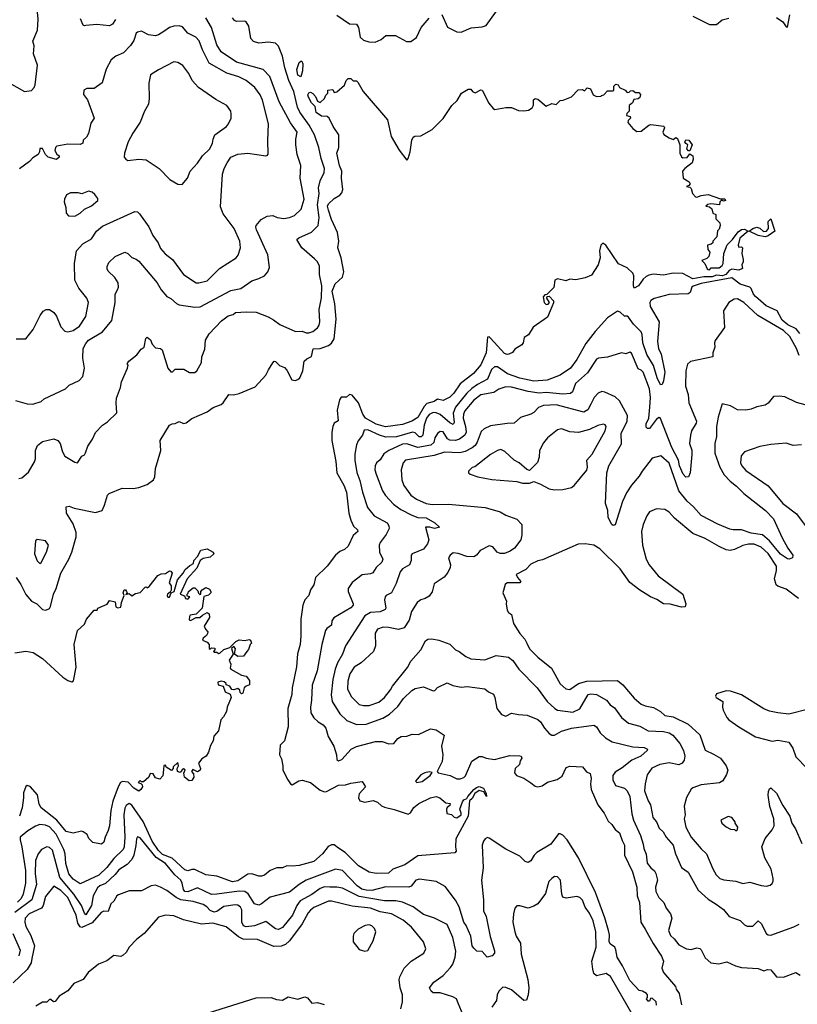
# Model space of a CAD drawing. Extents: x 1678431 to 1860718, y 384618 to 522882.
# Tile 196 of 256: x 1750861 to 1756435, y 456837 to 463891. Entities that reach past the tile are written whole.
import ezdxf

# ---------------------------------------------------------------- set-up
doc = ezdxf.new("R2010")
doc.units = 0

msp = doc.modelspace()

# ---------------------------------------------------------------- linework, layer by layer
at = {"layer": '0CON10XD'}
for points in [[(1750785, 463438.6), (1750895, 463376.7), (1750945, 463384), (1750963.8, 463405), (1750972, 463425), (1750988.8, 463565), (1750960, 463645), (1750963.9, 463703.9), (1750954, 463736), (1750988.6, 463815), (1750994.2, 463895), (1750989.1, 463945), (1750996.9, 464035), (1750990.2, 464080.2), (1750973.8, 464125), (1750928.3, 464188.3), (1750908.7, 464305), (1750879.7, 464369.7), (1750841.2, 464505)], [(1753887, 463927), (1753927, 463837), (1753995, 463803.3), (1754025, 463800), (1754097.3, 463832.7), (1754175, 463838.9), (1754205, 463848.6), (1754277.8, 463952.2)], [(1750831.8, 461161.8), (1750915, 461138.8), (1750955, 461136.2), (1751015, 461156.2), (1751035, 461173.8), (1751189.5, 461245), (1751215, 461271.5), (1751287.1, 461305), (1751313.8, 461335), (1751325.5, 461395), (1751312.4, 461465), (1751316, 461535), (1751335, 461571.9), (1751355, 461594.5), (1751455, 461654.4), (1751520.5, 461735), (1751543.9, 461865), (1751545.4, 461924.6), (1751560.6, 461955), (1751568.9, 461975), (1751566.9, 462005), (1751543.7, 462043.7), (1751495, 462088), (1751487.1, 462105), (1751488.3, 462121.7), (1751499.5, 462150.5), (1751546.1, 462193.9), (1751615, 462226.2), (1751635, 462216), (1751665, 462187.5), (1751695, 462175.6), (1751715, 462160), (1751846, 462005), (1751874.4, 461955), (1751915, 461907.8), (1751945, 461894.3), (1751985, 461858.1), (1752005, 461847.8), (1752115, 461830.5), (1752155, 461833.5), (1752375, 461950.9), (1752446, 461965), (1752525, 462020), (1752574.6, 462035.4), (1752615, 462056), (1752640, 462085), (1752651.2, 462115), (1752640, 462205), (1752557.1, 462385), (1752552.5, 462405), (1752556.5, 462415), (1752591.9, 462458.1), (1752635, 462482.9), (1752675, 462487.8), (1752705.6, 462474.4), (1752755, 462466.9), (1752795, 462472.9), (1752831.1, 462488.9), (1752877.4, 462532.6), (1752899.7, 462605), (1752871.8, 462755), (1752876, 462846), (1752850.5, 462925), (1752840.5, 462995), (1752840, 463035), (1752849.1, 463085), (1752802.2, 463152.2), (1752721, 463301), (1752653.4, 463483.4), (1752606.7, 463533.3), (1752415.5, 463585.5), (1752305, 463660.7), (1752275, 463709.4), (1752235.5, 463835.5), (1752195.9, 463905)], [(1750855, 460604.2), (1750875, 460608.8), (1750925, 460648.8), (1750967.2, 460722.8), (1750974.4, 460745), (1750972.9, 460805), (1750989.5, 460840.5), (1751025, 460868), (1751105, 460887.5), (1751133.8, 460875), (1751151.4, 460855), (1751166.4, 460795), (1751184.2, 460764.2), (1751255, 460720), (1751275, 460716.7), (1751305, 460763.3), (1751325, 460773.3), (1751333.6, 460786.4), (1751350, 460835), (1751383.1, 460885), (1751405, 460932), (1751454, 460985), (1751491.2, 461008.8), (1751556.2, 461075), (1751551.2, 461145), (1751555, 461180), (1751583.3, 461255), (1751590, 461295), (1751633.8, 461395), (1751637.5, 461415), (1751630, 461425), (1751644, 461445), (1751700.9, 461489.1), (1751730.7, 461529.3), (1751753.8, 461545), (1751764.5, 461605.5), (1751774.4, 461615.6), (1751797.3, 461597.3), (1751810.9, 461565), (1751835, 461539.2), (1751870, 461535), (1751882.5, 461525), (1751922.5, 461395), (1751945, 461367.5), (1751955, 461367.5), (1751974.2, 461385.8), (1752037.7, 461387.7), (1752077, 461363), (1752115, 461362.5), (1752130, 461375), (1752163.8, 461435), (1752165.7, 461475), (1752188.9, 461531.1), (1752191.8, 461595), (1752219.1, 461640.9), (1752306.6, 461733.4), (1752355, 461770), (1752390.8, 461779.2), (1752407.7, 461792.3), (1752485, 461798.6), (1752555, 461795.7), (1752640.7, 461760.7), (1752680.4, 461740.4), (1752725, 461706.7), (1752837.4, 461657.4), (1752885, 461658.8), (1752915, 461646.6), (1752933.9, 461646.1), (1752962.3, 461657.7), (1752995, 461682.7), (1753007.8, 461702.2), (1753012.5, 461725), (1753008.2, 461815), (1753023, 461897), (1753026.2, 461985), (1753010, 462065), (1753009.6, 462125), (1752996.4, 462155), (1752975, 462176.8), (1752883.1, 462255), (1752847.5, 462315), (1752861.7, 462328.3), (1752951.7, 462368.3), (1752999.2, 462415), (1753007, 462473), (1752996.3, 462565), (1753006.6, 462645), (1753003.6, 462685), (1753014.5, 462735), (1753043.5, 462795), (1753046.1, 462825), (1753021.2, 462895), (1753006.1, 462975), (1752974.8, 463064.8), (1752935.8, 463135.8), (1752869.2, 463229.2), (1752851.3, 463265), (1752826.6, 463375), (1752790.4, 463455), (1752761.7, 463545), (1752745, 463628.6), (1752715, 463700), (1752695, 463723.5), (1752645, 463729.6), (1752575, 463722.7), (1752536.2, 463735), (1752516.8, 463756.8), (1752503.5, 463845), (1752485, 463874), (1752475, 463879.2), (1752415, 463876.7), (1752400, 463885), (1752386.7, 463905)], [(1751548.4, 463891.6), (1751525, 463858.6), (1751505, 463846.7), (1751413.2, 463856.8), (1751335, 463850), (1751325, 463846.7), (1751315, 463852.5), (1751295.9, 463895.9)], [(1753135, 463922.5), (1753225, 463860), (1753275, 463858.8), (1753290, 463835), (1753302, 463765), (1753325, 463743.8), (1753362.7, 463732.7), (1753409.5, 463730.5), (1753451.2, 463748.8), (1753485, 463777.5), (1753553.6, 463776.4), (1753634.2, 463734.2), (1753665, 463734), (1753705, 463763.8), (1753738.6, 463835), (1753795, 463901.2)], [(1755685, 463916), (1755805, 463856.9), (1755855, 463856), (1755895, 463888.6), (1755945, 463902.5)], [(1756285.5, 463905.5), (1756330, 463875), (1756355, 463840), (1756365, 463837.5), (1756381.4, 463925)], [(1750905, 461603.8), (1750957.8, 461672.2), (1751007.5, 461772.5), (1751028.3, 461801.7), (1751050, 461815), (1751075, 461813.8), (1751105, 461793.8), (1751125, 461766.2), (1751155, 461690.8), (1751185, 461658.1), (1751205, 461653.3), (1751245, 461664.5), (1751290, 461695), (1751335.5, 461765), (1751352.9, 461865), (1751341.5, 461895), (1751285, 461967.5), (1751255.6, 462025), (1751254.4, 462145), (1751268.9, 462235), (1751313.1, 462285), (1751375, 462320), (1751412.1, 462375), (1751455, 462410.4), (1751685, 462515.6), (1751705, 462514), (1751719.2, 462499.2), (1751786.4, 462406.4), (1751814.5, 462345), (1751852.4, 462292.4), (1751870.9, 462250.9), (1751903.7, 462213.7), (1751955, 462171.4), (1752034.3, 462065), (1752125, 462005.6), (1752145, 462004.4), (1752205, 462020), (1752292.4, 462107.6), (1752412.5, 462185), (1752426.8, 462203.2), (1752442.5, 462255), (1752439.1, 462305), (1752397.5, 462395), (1752319.6, 462499.6), (1752299.5, 462549.5), (1752314.7, 462785), (1752326.2, 462825), (1752347.5, 462865), (1752375, 462905.4), (1752425, 462926.9), (1752495, 462934.6), (1752625, 462916), (1752635, 462916.7), (1752642.7, 462927.3), (1752638.2, 463025), (1752643.1, 463145), (1752600, 463315), (1752585, 463352.2), (1752545.2, 463405.2), (1752484.3, 463454.3), (1752431.6, 463481.6), (1752345, 463507.8), (1752219.2, 463579.2), (1752171.4, 463675), (1752148.3, 463738.3), (1752123.8, 463765), (1752065, 463792.9), (1752028.9, 463838.9), (1752005, 463847.1), (1751965, 463844.4), (1751935, 463835.7), (1751895, 463807.1), (1751855, 463781.1), (1751835, 463775.6), (1751785, 463782.5), (1751735, 463808.1), (1751705, 463802), (1751695, 463793.3), (1751678.7, 463741.3), (1751655.8, 463705), (1751605, 463654.2), (1751550, 463630), (1751517.4, 463602.6), (1751480.6, 463535), (1751452.1, 463437.9), (1751395, 463398.6), (1751342.3, 463397.7), (1751320, 463385), (1751318.8, 463355), (1751345.6, 463315.6), (1751393.8, 463185), (1751371.2, 463148.8), (1751354.3, 463075.7), (1751340, 463050), (1751315, 463027.5), (1751312.5, 463005), (1751295, 462996.2), (1751205, 462999.2), (1751126.4, 462983.6), (1751117.5, 462975), (1751113.6, 462953.6), (1751127.7, 462927.7), (1751142.5, 462915), (1751143.3, 462905), (1751125, 462888.8), (1751065, 462906.7), (1751045.9, 462925.9), (1751025, 462967.5), (1751005, 462967.5), (1751003.3, 462945), (1750994.1, 462925.9), (1750955, 462900), (1750931.1, 462875), (1750858.8, 462821.2)], [(1752025, 462710), (1752062.5, 462755), (1752082.5, 462805), (1752135, 462863.3), (1752170, 462915), (1752224.1, 462965.9), (1752243.8, 463005), (1752246.7, 463035), (1752260, 463065), (1752342.5, 463125), (1752356.7, 463145), (1752376.7, 463185), (1752376.7, 463215), (1752373.3, 463235), (1752345.7, 463275.7), (1752267.7, 463317.7), (1752143.3, 463405), (1752098, 463455), (1752074.2, 463505), (1752031.2, 463561.2), (1751995, 463583.1), (1751965, 463587.8), (1751855, 463531.5), (1751798.6, 463495), (1751785.7, 463435), (1751789.4, 463325), (1751782.9, 463285), (1751754.6, 463235.4), (1751725, 463156.7), (1751671.5, 463078.5), (1751638.8, 463015), (1751611.2, 462935), (1751610, 462905), (1751620.7, 462890.7), (1751635, 462882.5), (1751715, 462891.2), (1751767.7, 462887.7), (1751860, 462825), (1751937.5, 462745), (1751995, 462712.5), (1752025, 462710)], [(1752875, 463480), (1752855, 463492), (1752846.1, 463533.9), (1752865, 463583.8), (1752875, 463594), (1752883.8, 463593.8), (1752891.4, 463575), (1752888.9, 463525), (1752875, 463480)], [(1752645, 461382.5), (1752675, 461433.3), (1752685, 461443.3), (1752695, 461442.5), (1752723.6, 461413.6), (1752758.3, 461398.3), (1752775, 461380), (1752810.7, 461310.7), (1752835, 461306.2), (1752855, 461312.5), (1752868, 461325), (1752890.8, 461375), (1752900, 461445), (1752917.9, 461462.1), (1752951.4, 461478.6), (1752965, 461532.9), (1753015, 461534.7), (1753075, 461556.9), (1753096.6, 461573.4), (1753114.7, 461605), (1753128.3, 461745), (1753120.6, 461855), (1753101.6, 461945), (1753122.3, 461997.7), (1753174.8, 462045.2), (1753184, 462085), (1753165.6, 462185.6), (1753141.1, 462255), (1753148.2, 462305), (1753139.1, 462365), (1753095, 462458.5), (1753073.4, 462525), (1753067.6, 462555), (1753075, 462572.5), (1753115, 462609.5), (1753155.8, 462634.2), (1753168.8, 462651.2), (1753175.8, 462675), (1753168.3, 462755), (1753170.7, 462805), (1753153.5, 462845), (1753132.9, 462935), (1753149.2, 462975), (1753148.8, 463065), (1753106.7, 463125), (1753080, 463185), (1753065, 463197.1), (1753025, 463198.8), (1752986.6, 463226.6), (1752978, 463268), (1752952.9, 463295), (1752929.7, 463335), (1752927.1, 463352.9), (1752932.4, 463367.6), (1752945, 463371.4), (1752961.2, 463361.2), (1752980.9, 463340.9), (1752995, 463306.2), (1753015, 463297.5), (1753046.7, 463325), (1753055, 463350), (1753070, 463365), (1753070, 463385), (1753105, 463390), (1753115, 463370), (1753135, 463373.3), (1753188.3, 463421.7), (1753200, 463455), (1753215, 463470), (1753235, 463470), (1753251.7, 463451.7), (1753275, 463452.5), (1753285, 463442.5), (1753323.3, 463375), (1753497.5, 463172.5), (1753522.6, 463052.6), (1753580.2, 462955), (1753635, 462884.4), (1753645, 462896.7), (1753659.2, 462945), (1753671.7, 463028.3), (1753680.8, 463049.2), (1753693.8, 463056.2), (1753735, 463057.5), (1753817.2, 463102.8), (1753896.8, 463183.2), (1753958.8, 463275), (1753997.5, 463312.5), (1754028, 463365), (1754075, 463392), (1754095, 463392.5), (1754107.5, 463375), (1754125, 463366.7), (1754165, 463387.5), (1754176.4, 463386.4), (1754222.7, 463292.7), (1754255, 463253.3), (1754267, 463247), (1754345, 463262.5), (1754385, 463262.5), (1754435, 463240), (1754475, 463237.5), (1754507, 463243), (1754535, 463260), (1754543, 463277), (1754543.6, 463316.4), (1754555, 463326.7), (1754575, 463320), (1754635, 463270), (1754675, 463290), (1754706.4, 463283.6), (1754717.5, 463295), (1754735, 463312.5), (1754756.4, 463313.6), (1754815, 463337.5), (1754865, 463387.5), (1754895, 463390), (1754910, 463380), (1754927.5, 463402.5), (1754952.5, 463395), (1754971.7, 463351.7), (1754995, 463340), (1755028.3, 463341.7), (1755031.7, 463348.3), (1755048.3, 463351.7), (1755075, 463380), (1755115, 463380), (1755120, 463385), (1755120, 463415), (1755135, 463427.5), (1755150, 463425), (1755160, 463405), (1755200, 463385), (1755215, 463370), (1755228.3, 463371.7), (1755238.3, 463381.7), (1755255, 463382.5), (1755275, 463370), (1755298.3, 463368.3), (1755310, 463355), (1755306.1, 463333.9), (1755295, 463322.5), (1755261.7, 463318.3), (1755252.5, 463295), (1755230, 463275), (1755230, 463235), (1755211.7, 463218.3), (1755210, 463205), (1755237, 463197), (1755240, 463185), (1755221.7, 463168.3), (1755220, 463155), (1755255, 463110), (1755285, 463090), (1755315, 463092.5), (1755370, 463135), (1755385, 463140), (1755478.3, 463128.3), (1755482.5, 463115), (1755470, 463085), (1755478.3, 463068.3), (1755515, 463043.3), (1755545, 463032.5), (1755563.9, 463046.1), (1755575, 463040), (1755593.3, 462995), (1755592.5, 462935), (1755605, 462907.5), (1755615, 462900), (1755645, 462903.3), (1755665, 462930), (1755686.7, 462915), (1755688.3, 462891.7), (1755680, 462865), (1755627.5, 462825), (1755612.5, 462805), (1755617.5, 462755), (1755659.3, 462729.3), (1755667.5, 462715), (1755658.3, 462701.7), (1755640, 462695), (1755665, 462690), (1755675, 462680), (1755682.5, 462645), (1755705, 462621.2), (1755715, 462618.8), (1755745, 462631.2), (1755795, 462637.5), (1755837, 462623), (1755885, 462607.5), (1755915, 462607.5), (1755920, 462595), (1755905, 462590), (1755891.7, 462598.3), (1755880, 462585), (1755877, 462563), (1755815, 462572.5), (1755793, 462567), (1755780, 462555), (1755805, 462550), (1755822.5, 462535), (1755830, 462505), (1755850, 462495), (1755850, 462465), (1755880, 462435), (1755882.5, 462415), (1755875, 462390), (1755863, 462377), (1755857.5, 462335), (1755830, 462305), (1755828.3, 462291.7), (1755818.3, 462281.7), (1755790, 462275), (1755792.5, 462245), (1755807.5, 462225), (1755800, 462195), (1755785, 462180), (1755750, 462165), (1755773, 462143), (1755787.5, 462105), (1755795, 462100), (1755805, 462097.5), (1755818.3, 462111.7), (1755875, 462112.5), (1755895, 462128.8), (1755904.2, 462145), (1755908.9, 462215), (1755933, 462277), (1755970, 462315), (1756009.9, 462370.1), (1756035, 462387.9), (1756055, 462390.5), (1756082.5, 462375), (1756023.3, 462325), (1756010, 462275), (1756015, 462260), (1756035, 462262.5), (1756042.5, 462255), (1756036, 462215), (1756046.4, 462173.6), (1756046.7, 462155), (1756036.7, 462135), (1756042.3, 462107.7), (1756015, 462095.4), (1755965, 462103.9), (1755946.8, 462093.2), (1755923.1, 462065), (1755898.2, 462055), (1755855, 462059.6), (1755825, 462047.6), (1755765, 462048.2), (1755686.7, 462035), (1755615, 462072), (1755545.5, 462074.5), (1755475, 462059.2), (1755405, 462067.7), (1755369.7, 462060.3), (1755350.4, 462049.6), (1755329.1, 462030.9), (1755295.5, 461985), (1755265, 461966.7), (1755259.4, 461985), (1755263.3, 462055), (1755256.7, 462075), (1755215, 462112.2), (1755151.8, 462141.8), (1755061.2, 462275), (1755040.7, 462289.3), (1755026.7, 462275), (1755016, 462235), (1755020.6, 462185), (1755007.8, 462135), (1754958.9, 462061.1), (1754915, 462041.1), (1754846.1, 462026.1), (1754805, 462032), (1754775, 462018.8), (1754715, 462033.8), (1754696.7, 462025), (1754688.3, 461971.7), (1754638.3, 461921.7), (1754625, 461920), (1754612.5, 461905), (1754620, 461865), (1754635, 461850), (1754648.3, 461851.7), (1754657.5, 461865), (1754640, 461895), (1754641.7, 461908.3), (1754655, 461910), (1754687, 461877), (1754687, 461863), (1754662.5, 461805), (1754645, 461760), (1754542.3, 461687.7), (1754507, 461633), (1754476.1, 461613.9), (1754468.8, 461575), (1754459.5, 461560.5), (1754410.7, 461529.3), (1754393, 461507), (1754365.9, 461494.1), (1754355, 461492), (1754335, 461500), (1754235, 461609.2), (1754225, 461617.5), (1754215, 461616.2), (1754204.4, 461505), (1754165, 461417.7), (1754114.6, 461355), (1754017.8, 461282.2), (1753973.8, 461215), (1753945, 461185.5), (1753895, 461162.5), (1753855, 461172.9), (1753831.1, 461155), (1753779.5, 461140.5), (1753759.7, 461120.3), (1753715, 461041.6), (1753670.8, 461015), (1753605, 460989.5), (1753483.6, 460973.6), (1753415, 460992.6), (1753339.8, 461035), (1753320, 461065), (1753290.2, 461145), (1753245, 461200.9), (1753225, 461205.7), (1753202.9, 461187.1), (1753165, 461186.9), (1753152.1, 461167.9), (1753135.9, 461094.1), (1753142.7, 461017.3), (1753115, 460999.2), (1753105, 460976.7), (1753098.2, 460935), (1753098.5, 460875), (1753127.7, 460725), (1753134.6, 460645), (1753183.1, 460555), (1753202.7, 460505), (1753219.7, 460355), (1753234.5, 460305), (1753253.1, 460263.1), (1753283.3, 460235), (1753285.7, 460225), (1753250, 460195), (1753215, 460118), (1753188.8, 460095), (1753155, 460081.4), (1753124.3, 460055), (1753065, 459975.8), (1752980, 459895), (1752968.9, 459841.1), (1752944.4, 459805.6), (1752933.4, 459766.6), (1752905.8, 459734.2), (1752889.2, 459695), (1752876.7, 459595), (1752876.4, 459476.4), (1752870, 459415), (1752852.2, 459347.8), (1752844.1, 459255), (1752813.7, 459105), (1752812.6, 459055), (1752783.1, 458955), (1752784.5, 458825), (1752758.8, 458725), (1752727, 458693), (1752723.3, 458625), (1752736.7, 458595), (1752747.5, 458545), (1752746.7, 458515), (1752782, 458445), (1752802.9, 458415), (1752815, 458408.6), (1752862, 458438), (1752885, 458443.5), (1752945, 458426.4), (1753015, 458371.1), (1753045, 458359.6), (1753058.8, 458361.2), (1753145, 458407.8), (1753195, 458408.5), (1753235, 458421.5), (1753315, 458433.3), (1753338.8, 458395), (1753294.4, 458345), (1753288.6, 458315), (1753298, 458295), (1753335, 458284.7), (1753395, 458296.5), (1753425.9, 458285.9), (1753455, 458258.5), (1753475, 458248.2), (1753545, 458232.7), (1753645, 458197.8), (1753662.5, 458207.5), (1753685, 458247.1), (1753722, 458275), (1753805, 458315.7), (1753845, 458324.3), (1753872, 458315), (1753915, 458280), (1753946.4, 458276.4), (1753945, 458260), (1753925, 458247.5), (1753920, 458235), (1753923, 458203), (1753955, 458197.5), (1753975, 458177.5), (1753995, 458173.3), (1754024.2, 458195), (1754026.2, 458205), (1754015.7, 458235), (1754033.9, 458286.1), (1754045, 458301.4), (1754065, 458310), (1754073.1, 458325), (1754115, 458375.3), (1754135, 458390.4), (1754155, 458396.1), (1754184.2, 458385), (1754205, 458346.7), (1754206.2, 458325), (1754188.8, 458358.8), (1754155, 458367.5), (1754124, 458346), (1754105, 458310.8), (1754085.6, 458294.4), (1754075.6, 458185), (1753987.9, 458022.1), (1753984, 457965), (1753990, 457935), (1753978.8, 457921.2), (1753715, 457901.4), (1753621.2, 457835), (1753535, 457804.2), (1753505, 457775.7), (1753415, 457772.9), (1753365, 457784.3), (1753289.8, 457829.8), (1753193.1, 457923.1), (1753145.4, 457955.4), (1753115, 457978.7), (1753095, 457979.7), (1753072.8, 457967.2), (1753031.8, 457915), (1752969.9, 457860.1), (1752865, 457831.2), (1752815, 457825.6), (1752775, 457829.4), (1752745, 457813.3), (1752705, 457814.4), (1752655.3, 457794.7), (1752615, 457762.2), (1752595, 457755.6), (1752575, 457754.5), (1752525, 457771.1), (1752495, 457769.2), (1752425, 457721.2), (1752385, 457713.6), (1752275, 457754), (1752195, 457764.1), (1752115, 457801.6), (1752095, 457802.5), (1752065, 457792.8), (1752045, 457798.9), (1751953, 457883), (1751885, 457910.8), (1751855, 457937.7), (1751811, 458005), (1751745.3, 458145.3), (1751665, 458263.8), (1751645, 458274.5), (1751625, 458261.8), (1751615, 458242.9), (1751607.7, 458195), (1751615.2, 458035), (1751609.8, 457965), (1751602.1, 457945), (1751535, 457881.4), (1751485, 457815.8), (1751428.3, 457761.7), (1751295, 457700), (1751245, 457733.8), (1751211.9, 457771.9), (1751191.4, 457845), (1751186.6, 457915), (1751176.8, 457945), (1751123.3, 458055), (1751075, 458107.4), (1751045, 458120), (1751005, 458123.8), (1750975, 458113.6), (1750920, 458080), (1750864.7, 458035), (1750863.8, 458015), (1750875.6, 457965.6)], [(1755665, 462950), (1755655, 462950), (1755642.5, 462965), (1755650, 462995), (1755635, 463002.5), (1755627.5, 463015), (1755635, 463030), (1755658.3, 463028.3), (1755680, 462995), (1755665, 462950)], [(1751255, 462482), (1751295, 462503.3), (1751325, 462533.3), (1751375, 462556.2), (1751420, 462595), (1751420.7, 462610.7), (1751399.3, 462639.3), (1751380, 462655), (1751355, 462662.5), (1751305, 462643.3), (1751280.5, 462650.5), (1751225, 462650.8), (1751196.2, 462635), (1751180.8, 462605), (1751178.6, 462585), (1751190.8, 462545), (1751193.8, 462505), (1751210, 462485), (1751255, 462482)], [(1756205, 462334.6), (1756155, 462344.6), (1756090, 462375), (1756115.6, 462394.4), (1756145, 462403.3), (1756165, 462396.9), (1756193.3, 462373.3), (1756215, 462375.6), (1756227.8, 462395), (1756226.2, 462443.8), (1756245, 462463.3), (1756272.5, 462375), (1756225, 462341.1), (1756205, 462334.6)], [(1756451.7, 461641.7), (1756426.4, 461676.4), (1756365.8, 461705), (1756325, 461737.8), (1756291.2, 461805), (1756211.6, 461841.6), (1756135, 461908.4), (1756120.2, 461925), (1756105, 461964.5), (1756095.3, 461975), (1756025, 461996.9), (1755965, 462041), (1755745, 461999.5), (1755688.7, 461981.3), (1755677.5, 461975), (1755665.8, 461935), (1755653.3, 461926.7), (1755515, 461921.8), (1755407.6, 461892.4), (1755385, 461878), (1755376.7, 461863.3), (1755380.4, 461835), (1755443.3, 461725), (1755432.5, 461585), (1755440.4, 461535), (1755458.8, 461495), (1755485.5, 461364.5), (1755475, 461303.3), (1755465, 461276.7), (1755455, 461273.8), (1755430.6, 461325), (1755402.8, 461412.8), (1755355, 461491.8), (1755328.2, 461575), (1755323.8, 461635), (1755316.5, 461655), (1755260.2, 461710.2), (1755225, 461760.6), (1755215, 461767.5), (1755195, 461766.9), (1755165, 461794.5), (1755145, 461802.2), (1755075, 461755.5), (1754985, 461656.5), (1754919.2, 461570.8), (1754854.8, 461455.2), (1754807.9, 461395), (1754735, 461344.5), (1754640.9, 461309.1), (1754545, 461300.6), (1754445, 461322.8), (1754357.3, 461352.7), (1754285, 461402.7), (1754265, 461402.9), (1754242.7, 461385), (1754215, 461314.1), (1754142.3, 461277.7), (1754101, 461249), (1754065, 461214.7), (1753984.9, 461115.1), (1753968, 461072), (1753975.9, 461004.1), (1753968.5, 460991.5), (1753945, 461002.8), (1753875, 461062.6), (1753845, 461074.4), (1753824.5, 461075.5), (1753795, 461062.4), (1753776.3, 461035), (1753760.4, 460985), (1753750, 460915), (1753738.7, 460901.3), (1753725, 460902.9), (1753695, 460930.6), (1753675.5, 460935.5), (1753561.7, 460901.7), (1753485, 460900.8), (1753438.8, 460915), (1753355, 460952.7), (1753330.5, 460949.5), (1753316.8, 460913.2), (1753286.3, 460873.7), (1753274.6, 460845), (1753262, 460778), (1753263.9, 460735), (1753276.8, 460646.8), (1753299, 460589), (1753318.8, 460505), (1753354.5, 460395), (1753402.7, 460335), (1753494.6, 460285), (1753506.2, 460265), (1753508.9, 460245), (1753488.6, 460201.4), (1753445.6, 460145), (1753438.5, 460125), (1753440.9, 460075), (1753464.3, 460025), (1753456.7, 460005), (1753415, 459967.1), (1753391.8, 459928.2), (1753375, 459920.6), (1753315, 459913.1), (1753245, 459858), (1753214.2, 459815), (1753214.3, 459795), (1753250.8, 459705), (1753250.6, 459695), (1753235, 459677.5), (1753112.9, 459605), (1753098.5, 459585), (1753096.6, 459553.4), (1753061.4, 459528.6), (1753053.3, 459515), (1753025.5, 459415), (1752992.7, 459225), (1752957.3, 459122.7), (1752953.3, 459015), (1752945.4, 458965), (1752948.5, 458925), (1752970.2, 458890.2), (1753000.9, 458860.9), (1753035, 458840), (1753054.4, 458815), (1753072.5, 458755), (1753111.4, 458685), (1753131.2, 458625), (1753135, 458590), (1753145, 458580), (1753169.7, 458590.3), (1753237.5, 458665), (1753275, 458683.8), (1753411.3, 458718.7), (1753458.5, 458718.5), (1753506.4, 458703.6), (1753542, 458705), (1753570.2, 458739.8), (1753595, 458754.2), (1753635, 458756.9), (1753675, 458771.1), (1753719.4, 458770.6), (1753805, 458810.6), (1753845, 458803.1), (1753904.3, 458764.3), (1753884.5, 458685), (1753893.1, 458625), (1753890, 458575), (1753852.5, 458505), (1753860, 458495), (1753946.3, 458476.3), (1753995, 458452.9), (1754017.9, 458452.1), (1754045, 458461.8), (1754056.6, 458473.4), (1754102.6, 458577.4), (1754155, 458612.5), (1754175, 458612.9), (1754205, 458600.9), (1754265, 458591.1), (1754375, 458620), (1754445, 458617.3), (1754455, 458613.8), (1754460.5, 458599.5), (1754448, 458582), (1754442.5, 458555), (1754413.3, 458525), (1754406.5, 458495), (1754422.9, 458475), (1754475, 458456.2), (1754524, 458424), (1754555, 458399.3), (1754575, 458393.8), (1754605, 458402.7), (1754645, 458428.1), (1754713.1, 458446.9), (1754748.2, 458471.8), (1754777.3, 458532.7), (1754805, 458543.8), (1754895, 458537.1), (1754922.9, 458502.9), (1754949.8, 458489.8), (1754956.8, 458455), (1754952, 458415), (1754956.7, 458375), (1755004.8, 458264.8), (1755049.4, 458205), (1755078.3, 458148.3), (1755106, 458125), (1755129.4, 458089.4), (1755160.8, 458065), (1755179.2, 458009.2), (1755197.1, 457977.1), (1755196.4, 457905), (1755252.5, 457785), (1755284.7, 457675), (1755287.5, 457615), (1755304.4, 457565), (1755314, 457425), (1755343.3, 457375)], [(1756447.3, 461485), (1756427.8, 461535), (1756381.8, 461621.8), (1756335, 461662.7), (1756151.7, 461771.7), (1756051.2, 461865), (1756005, 461891.2), (1755982.3, 461887.7), (1755943.3, 461865), (1755906.1, 461803.9), (1755912, 461685), (1755845, 461592.5), (1755840, 461575), (1755843.8, 461545), (1755828.8, 461505), (1755830, 461475), (1755668.6, 461441.4), (1755648.2, 461421.8), (1755634.5, 461374.5), (1755633.4, 461265), (1755651.3, 461205), (1755656.1, 461145), (1755711.4, 461015), (1755709.1, 461000.9), (1755677.1, 460945), (1755669.2, 460915), (1755662.5, 460855), (1755677.5, 460807.5), (1755679.1, 460775), (1755666.2, 460643.8), (1755654.2, 460615), (1755635, 460613.8), (1755616.3, 460635), (1755591.4, 460695), (1755581.9, 460735), (1755534.5, 460825), (1755455, 461033.1), (1755445, 461039.5), (1755425, 461029.1), (1755375, 460963), (1755361, 460961), (1755351.8, 460971.8), (1755350.2, 460995), (1755369.7, 461035), (1755378.7, 461115), (1755381.9, 461185), (1755374.7, 461245.3), (1755329.2, 461365), (1755315, 461380.8), (1755295, 461389.2), (1755245, 461502.5), (1755235, 461508), (1755205, 461496), (1755173.9, 461503.9), (1755075, 461471.9), (1755010, 461465), (1754995, 461457.5), (1754930.5, 461359.5), (1754845.5, 461285), (1754823.6, 461225), (1754808.6, 461211.4), (1754755, 461207.6), (1754635, 461219), (1754585, 461214.4), (1754505, 461225.8), (1754385, 461258.1), (1754345, 461259.2), (1754295, 461243.5), (1754260, 461220), (1754165, 461203.7), (1754115, 461164.1), (1754050.8, 461089.2), (1754041, 461065), (1754038.8, 461035), (1754056.8, 460975), (1754061.6, 460935), (1754051.5, 460915), (1754013.8, 460886.2), (1753985, 460874.8), (1753945, 460877.9), (1753928.2, 460888.2), (1753895, 460937.1), (1753875, 460940), (1753855, 460927.1), (1753837.3, 460895), (1753828.8, 460861.2), (1753807.5, 460842.5), (1753715, 460825.9), (1753635, 460851.9), (1753605, 460849), (1753506, 460804), (1753469.8, 460780.2), (1753443.8, 460736.2), (1753417.8, 460715), (1753409.5, 460695), (1753407.1, 460665), (1753415.4, 460635), (1753462, 460515), (1753481.9, 460481.9), (1753540.8, 460420.8), (1753592.7, 460382.7), (1753670.7, 460340.7), (1753715, 460323.1), (1753775, 460322.2), (1753836, 460285), (1753870, 460255), (1753835, 460245.8), (1753800, 460255), (1753770, 460255), (1753792.9, 460165), (1753783.3, 460135), (1753755, 460096.7), (1753673.3, 460065), (1753666.7, 460055), (1753667.5, 460015), (1753655, 459986.2), (1753605, 459955.8), (1753586.9, 459935), (1753558.4, 459851.6), (1753525.4, 459785), (1753488, 459765), (1753481.4, 459755), (1753475.7, 459734.3), (1753484.3, 459675), (1753480.8, 459665), (1753445, 459648.2), (1753375, 459642.8), (1753335, 459618.9), (1753195.4, 459405), (1753175.3, 459344.7), (1753137.8, 459282.2), (1753122.3, 459237.7), (1753104.2, 459164.2), (1753093.7, 459053.7), (1753100, 459005), (1753155, 458917.5), (1753205, 458870), (1753275, 458841.2), (1753345, 458844.5), (1753462.6, 458887.4), (1753512.5, 458915), (1753570.1, 458969.9), (1753612.5, 459027.5), (1753671.5, 459085), (1753695, 459099.6), (1753755, 459110), (1753825, 459082), (1753835.6, 459084.4), (1753855, 459106.2), (1753925, 459139.2), (1753965, 459121.4), (1754025, 459107.8), (1754067.6, 459112.4), (1754195, 459097.5), (1754220, 459075), (1754258.1, 459058.1), (1754267.5, 459035), (1754280, 458955), (1754315, 458913.8), (1754345, 458900), (1754385, 458922.5), (1754435, 458913.5), (1754498.3, 458908.3), (1754575, 458876.9), (1754595, 458860.8), (1754622.5, 458815), (1754655, 458776), (1754674.4, 458764.4), (1754695, 458764.4), (1754745, 458794.4), (1754815.4, 458814.6), (1754975, 458837.1), (1754995, 458824), (1755022.3, 458782.3), (1755059.2, 458745), (1755108.1, 458718.1), (1755255, 458680.4), (1755336.8, 458676.8), (1755360, 458665), (1755358.8, 458655), (1755312.1, 458615), (1755249.6, 458585), (1755179.5, 458530.5), (1755129.6, 458500.4), (1755111.5, 458475), (1755113.1, 458445), (1755132.5, 458405), (1755195, 458384.3), (1755215.9, 458365.9), (1755234.7, 458324.7), (1755249.2, 458200.8), (1755260.4, 458155), (1755311.8, 458045), (1755330.4, 457985), (1755333.8, 457953.8), (1755352, 457912), (1755358.9, 457848.9), (1755385, 457814), (1755412, 457792), (1755419.5, 457775), (1755433.1, 457725), (1755418.1, 457675), (1755421.5, 457645), (1755442.4, 457602.4), (1755479.1, 457565), (1755495.6, 457525), (1755526.9, 457485), (1755534.2, 457455), (1755512.5, 457365), (1755525, 457329.4), (1755552.9, 457305), (1755585, 457262.9), (1755640, 457235), (1755675, 457228.5), (1755715, 457241.2), (1755735, 457235.8), (1755745, 457227.5), (1755775, 457170), (1755815, 457132.9), (1755873, 457127), (1755930.7, 457140.7), (1755991.9, 457111.9), (1756035, 457100), (1756153.6, 457093.6), (1756195, 457076.7), (1756220, 457085), (1756245, 457082.5), (1756285, 457034), (1756335, 457032), (1756425, 457063.8), (1756455, 457046.2)], [(1750835, 461604), (1750905, 461603.8)], [(1750834.4, 459895), (1750870, 459845), (1750903.7, 459773.7), (1750945.8, 459725.8), (1750982.5, 459705), (1751024, 459664), (1751045, 459661.2), (1751065, 459666.7), (1751075, 459672.5), (1751082.3, 459687.7), (1751103.1, 459775), (1751123.3, 459815), (1751154.7, 459925), (1751213.4, 460025), (1751234.2, 460075), (1751265.8, 460185), (1751266.1, 460216.1), (1751245, 460278), (1751197.1, 460355), (1751195, 460400), (1751215, 460406), (1751252.1, 460392.1), (1751405, 460360), (1751451.4, 460375), (1751467.6, 460412.4), (1751491.1, 460485), (1751502.7, 460497.3), (1751595, 460534.1), (1751675, 460530.9), (1751715, 460539.4), (1751775, 460560), (1751819.4, 460595), (1751829.1, 460615), (1751833.6, 460675), (1751873.1, 460805), (1751868.6, 460875), (1751935, 460986.2), (1751953.9, 460996.1), (1751975, 460996.7), (1752005, 461012.5), (1752035, 460998.8), (1752055, 461003.3), (1752095, 461033.3), (1752205, 461080.8), (1752247.5, 461112.5), (1752305, 461132.9), (1752319.4, 461145), (1752360, 461205), (1752394, 461204), (1752435, 461211.8), (1752549.4, 461260.6), (1752626.2, 461343.8), (1752645, 461382.5)], [(1756491.2, 461131.2), (1756428.6, 461148.6), (1756345, 461188.8), (1756305, 461194), (1756265, 461190), (1756225, 461143.3), (1756205, 461128.8), (1756145, 461118), (1756105, 461100), (1756065, 461093.8), (1756005.9, 461095.9), (1755955, 461123.3), (1755895, 461137.5), (1755866.7, 461043.3), (1755854.7, 460975), (1755855.5, 460905), (1755844.6, 460855), (1755843.9, 460786.1), (1755879.4, 460685), (1755910.4, 460630.4), (1755953.4, 460583.4), (1755998.7, 460548.7), (1756051.5, 460495), (1756206.9, 460375), (1756264.3, 460315), (1756325, 460178.8), (1756365.6, 460105), (1756402.2, 460055), (1756400, 460035), (1756376.7, 460025), (1756365, 460027.3), (1756315, 460062.3), (1756236, 460156), (1756185, 460200.7), (1756105, 460211.2), (1756035, 460235.2), (1755975.3, 460235.3), (1755951.2, 460241.2), (1755865, 460276.2), (1755745, 460338.5), (1755690.5, 460400.5), (1755645, 460441.1), (1755585.7, 460515.7), (1755515, 460714), (1755457.5, 460765), (1755395, 460748.8), (1755321.9, 460655), (1755300.6, 460619.4), (1755245, 460555.7), (1755210, 460500), (1755180.5, 460439.5), (1755128.1, 460271.9), (1755115, 460267.5), (1755104.4, 460275), (1755080, 460325), (1755075.6, 460375), (1755059.4, 460425), (1755069.2, 460645), (1755084.1, 460695), (1755175, 460852), (1755172.7, 460925), (1755214.8, 461015), (1755217.8, 461055), (1755160.4, 461160.4), (1755127.9, 461187.9), (1755055, 461222.5), (1755033, 461227), (1755007.5, 461215), (1754979.4, 461185), (1754954, 461136), (1754932.5, 461095), (1754905, 461078.9), (1754705, 461131.8), (1754615, 461126.7), (1754578.5, 461111.5), (1754545, 461076), (1754525, 461064.2), (1754450.3, 461039.7), (1754405, 460999.2), (1754355, 460998.5), (1754235, 460980.9), (1754190.2, 460959.8), (1754168.8, 460941.2), (1754140.4, 460865), (1754125, 460839.7), (1754105, 460822.5), (1754055, 460798.1), (1754015, 460788.4), (1753905, 460793.2), (1753832.2, 460767.8), (1753625, 460734.7), (1753608.8, 460715), (1753594, 460665), (1753600.4, 460595), (1753615, 460552.5), (1753664.5, 460485), (1753705, 460455.4), (1753775, 460423.6), (1753817.4, 460417.4), (1753935, 460420), (1754197.5, 460395), (1754303.7, 460363.7), (1754345, 460341.1), (1754425, 460312.9), (1754460.8, 460275), (1754461.2, 460201.2), (1754452.9, 460165), (1754408, 460105), (1754377.6, 460082.4), (1754335, 460065.6), (1754305, 460065.5), (1754282.5, 460075), (1754251.2, 460115), (1754225, 460121), (1754161.9, 460088.1), (1754135, 460054.2), (1754115, 460043.5), (1754066.2, 460045), (1754003.1, 460066.9), (1753968.2, 460071.8), (1753945.6, 460055), (1753935.6, 460035), (1753948.2, 459985), (1753947.5, 459965), (1753929.4, 459930.6), (1753902.3, 459897.7), (1753831.4, 459848.6), (1753817.3, 459792.7), (1753795, 459760.8), (1753766.6, 459743.4), (1753735, 459734.3), (1753710, 459715), (1753669.6, 459650.4), (1753651.3, 459588.7), (1753616.5, 459533.5), (1753575, 459520.8), (1753505, 459536.2), (1753465, 459537.7), (1753425.8, 459524.2), (1753407.9, 459495), (1753410.4, 459405), (1753396.5, 459365), (1753307.8, 459282.2), (1753258.5, 459251.5), (1753228, 459205), (1753211.7, 459151.7), (1753211.2, 459095), (1753239.9, 459039.9), (1753295, 458984.1), (1753325, 458976.6), (1753365, 458976.2), (1753435, 459002), (1753476.2, 459035), (1753519.4, 459090.6), (1753532.3, 459115), (1753639.9, 459250.1), (1753663.5, 459295), (1753735, 459376), (1753768.9, 459441.1), (1753786.9, 459453.1), (1753815, 459455.6), (1753865.4, 459445.4), (1753945, 459415.6), (1753985, 459376.9), (1754010, 459365), (1754058, 459328), (1754095, 459311.1), (1754195, 459305.6), (1754275, 459334.5), (1754365, 459323.2), (1754395, 459299.6), (1754438.5, 459238.5), (1754570.5, 459105), (1754641.8, 459005), (1754695.6, 458955), (1754715, 458944.7), (1754825, 458930), (1754875, 458953.2), (1754934.5, 459055), (1754955, 459060.7), (1754995, 459056.5), (1755066.1, 459016.1), (1755093.1, 458983.1), (1755125, 458960), (1755175, 458892.2), (1755225, 458850.9), (1755305, 458829.6), (1755365, 458794.7), (1755475, 458790.5), (1755515, 458782.7), (1755541.5, 458765), (1755592.9, 458705), (1755619.6, 458655), (1755628.5, 458615), (1755623.8, 458586.2), (1755608.6, 458565), (1755585, 458551.5), (1755515, 458567.5), (1755450, 458555), (1755390.9, 458529.1), (1755358.8, 458481.2), (1755343.2, 458416.8), (1755339.3, 458365), (1755364.7, 458295), (1755381.8, 458265), (1755393.4, 458203.4), (1755398.8, 458175), (1755425.5, 458145), (1755445, 458098.6), (1755473.1, 458073.1), (1755495.5, 458035), (1755545, 457975.7), (1755562.3, 457915), (1755605, 457817.5), (1755652.6, 457782.6), (1755723.3, 457655), (1755795, 457589.1), (1755854.2, 457555), (1755905.3, 457515.3), (1755946.5, 457466.5), (1756025, 457436.5), (1756055, 457406), (1756075, 457395.8), (1756115, 457395.8), (1756155, 457434.2), (1756176.1, 457415), (1756215, 457342.3), (1756225, 457334.7), (1756245, 457332.3), (1756408.6, 457391.4), (1756448.3, 457411.7)], [(1754695, 460522.5), (1754755, 460524), (1754815, 460540), (1754835, 460552.5), (1754925, 460663.3), (1754930.8, 460685), (1754927.1, 460735), (1754965, 460777.5), (1755058.1, 460945), (1755063.8, 460975), (1755057.7, 460987.7), (1755045, 460993.8), (1755005, 460984.4), (1754945, 460955.4), (1754866.2, 460933.8), (1754805, 460939.1), (1754745, 460959.4), (1754715, 460951.4), (1754645, 460894), (1754615, 460860), (1754585.6, 460805), (1754583.2, 460756.8), (1754572, 460718), (1754515, 460660), (1754495, 460667.5), (1754440, 460715), (1754405, 460736), (1754337.3, 460797.3), (1754310.5, 460810.5), (1754285.8, 460804.2), (1754235, 460775.7), (1754122, 460688), (1754105, 460682.5), (1754077.5, 460655), (1754077.5, 460645), (1754090, 460635), (1754145, 460616.2), (1754245, 460596), (1754425, 460581.2), (1754465, 460571.2), (1754515, 460570), (1754545, 460582.5), (1754595, 460563.3), (1754655, 460530), (1754695, 460522.5)], [(1756465, 460844.4), (1756405, 460840), (1756355, 460855.6), (1756245, 460847.1), (1756165, 460832.9), (1756055, 460795.7), (1756032.5, 460765), (1756028.5, 460715), (1756036.9, 460695), (1756065, 460661.4), (1756225, 460550.5), (1756331.9, 460425), (1756429.4, 460349.4), (1756518.6, 460228.6)], [(1756444.4, 459745), (1756355, 459811.8), (1756295, 459832.4), (1756282.7, 459842.7), (1756270.2, 459885), (1756285.8, 459945), (1756285.3, 459975), (1756225, 460066.2), (1756175, 460110.7), (1756125, 460134.1), (1756085, 460133.2), (1756045, 460123.8), (1755985, 460095.4), (1755952.9, 460087.1), (1755925, 460091.8), (1755875, 460117.3), (1755775, 460173.6), (1755685, 460210.4), (1755555, 460318.5), (1755515, 460363.1), (1755485, 460382), (1755425.8, 460385.8), (1755375.7, 460364.3), (1755355.7, 460335), (1755330.5, 460275), (1755317, 460223), (1755324.5, 460125), (1755352.1, 460025), (1755373.8, 459985), (1755437.4, 459907.4), (1755613.8, 459773.8), (1755636.7, 459705), (1755630, 459685), (1755605, 459681.2), (1755522.2, 459702.2), (1755475, 459705.4), (1755426.8, 459736.8), (1755383.1, 459755), (1755305, 459803.1), (1755235, 459858.5), (1755165, 459955.6), (1755018.8, 460098.8), (1754975, 460126.7), (1754915, 460136.7), (1754865, 460133.3), (1754608.8, 460021.2), (1754575, 460013.8), (1754525, 459990.6), (1754488.3, 459951.7), (1754420.6, 459915), (1754428.1, 459895), (1754452, 459865), (1754446.7, 459855), (1754354.4, 459855.6), (1754340, 459845), (1754324, 459785), (1754350, 459725), (1754347.5, 459705), (1754355, 459660), (1754363.6, 459643.6), (1754385, 459630), (1754400, 459565), (1754445, 459493.3), (1754482.1, 459452.1), (1754495, 459423.3), (1754515, 459382.5), (1754575, 459323.3), (1754672.2, 459245), (1754735, 459132.5), (1754775, 459095.6), (1754805, 459091.9), (1754865.2, 459134.8), (1754925, 459152.4), (1755145.3, 459155.3), (1755185, 459125.5), (1755265, 459030), (1755315, 458987.3), (1755344.7, 458974.7), (1755405, 458962), (1755453.9, 458933.9), (1755486.2, 458905), (1755545, 458896.9), (1755652.9, 458842.9), (1755736.2, 458766.2), (1755775, 458656.2), (1755835, 458629.6), (1755885, 458601.1), (1755925.2, 458545.2), (1755936.2, 458515), (1755927.7, 458482.3), (1755901.5, 458438.5), (1755875.8, 458424.2), (1755745, 458410), (1755685, 458388.5), (1755672.8, 458377.2), (1755641.5, 458318.5), (1755624.8, 458255.2), (1755629.7, 458195), (1755624.8, 458164.8), (1755635, 458105.6), (1755675, 458033.1), (1755745, 457950), (1755784.7, 457914.7), (1755828.1, 457808.1), (1755853.1, 457765), (1755878.9, 457738.9), (1755907.6, 457727.6), (1755995, 457719.4), (1756045, 457702.9), (1756095, 457710.8), (1756175, 457687.8), (1756215, 457682.5), (1756240.3, 457689.7), (1756255, 457701.2), (1756262.1, 457717.9), (1756261.3, 457738.7)], [(1751005, 459995.7), (1751015, 460000.8), (1751052, 460075), (1751066.2, 460125), (1751045, 460156.7), (1750985, 460167.5), (1750973.6, 460156.4), (1750968, 460065), (1750985, 460014.4), (1751005, 459995.7)], [(1750825, 459355.6), (1750905, 459365.8), (1750957.9, 459357.9), (1751025, 459312.9), (1751170.5, 459180.5), (1751205, 459156.7), (1751235, 459147.5), (1751246.1, 459153.9), (1751265, 459252.5), (1751252.3, 459415), (1751274.2, 459515.8), (1751325, 459560), (1751340, 459595), (1751395, 459660), (1751415, 459660), (1751420, 459675), (1751487, 459703), (1751505, 459730), (1751545, 459720), (1751550, 459685), (1751565, 459677.5), (1751585, 459682.5), (1751590, 459715), (1751610, 459765), (1751602.5, 459785), (1751610, 459805), (1751620, 459805), (1751627.5, 459795), (1751630, 459785), (1751621.7, 459771.7), (1751645, 459780), (1751665, 459762.5), (1751691.2, 459778.8), (1751723.6, 459786.4), (1751760, 459825), (1751767, 459827), (1751775, 459820), (1751789.3, 459830.7), (1751851.7, 459908.3), (1751875, 459920), (1751905, 459922.5), (1751935, 459942.5), (1751945, 459940), (1751952.5, 459925), (1751932.5, 459855), (1751946.7, 459835), (1751946.4, 459803.6), (1751940, 459790), (1751920, 459775), (1751917.5, 459765), (1751923, 459753), (1751935, 459753.8), (1751946.2, 459783.8), (1751967.5, 459795), (1751992.4, 459877.6), (1752033.3, 459925), (1752047.3, 459952.7), (1752079.1, 459980.9), (1752105.9, 459994.1), (1752109.4, 460015), (1752135.3, 460044.7), (1752160.3, 460089.7), (1752205, 460100), (1752246.7, 460075), (1752252.5, 460065), (1752225, 460039.1), (1752175, 460030), (1752153.2, 460016.8), (1752129.6, 459960.4), (1752061.5, 459885), (1752011.2, 459775), (1752042.5, 459762.5), (1752050, 459745), (1752065, 459740), (1752080, 459755), (1752061.7, 459761.7), (1752060, 459775), (1752068.3, 459781.7), (1752070, 459795), (1752105, 459820), (1752115, 459820), (1752138.3, 459798.3), (1752141.7, 459781.7), (1752153, 459773), (1752160, 459775), (1752160, 459795), (1752167.5, 459805), (1752195, 459823.8), (1752221.2, 459811.2), (1752231.2, 459795), (1752230, 459785), (1752215, 459766.7), (1752181.7, 459758.3), (1752167.5, 459675), (1752125, 459632.5), (1752083.3, 459625), (1752076.7, 459615), (1752075, 459590), (1752085, 459587.5), (1752125, 459607.5), (1752151.7, 459608.3), (1752170, 459625), (1752205, 459642.5), (1752220, 459635), (1752221.7, 459608.3), (1752183.8, 459546.2), (1752192.5, 459525), (1752210, 459505), (1752207, 459493), (1752200, 459480), (1752175, 459460), (1752170, 459445), (1752205, 459430), (1752220, 459415), (1752220, 459385), (1752225, 459380), (1752235, 459390), (1752258.3, 459388.3), (1752260, 459375), (1752250, 459365), (1752255, 459360), (1752275, 459360), (1752285, 459350), (1752295, 459352.5), (1752325, 459377.5), (1752367.5, 459392.5), (1752410, 459435), (1752433, 459447), (1752475, 459442.5), (1752505, 459450), (1752516.1, 459446.1), (1752522.5, 459425), (1752512.5, 459415), (1752501.7, 459378.3), (1752490, 459365), (1752465, 459330), (1752425, 459327.5), (1752400, 459345), (1752407.5, 459385), (1752395, 459400), (1752380, 459385), (1752390, 459345), (1752363, 459303), (1752373, 459273), (1752370, 459245), (1752375, 459237.5), (1752450, 459195), (1752485, 459186.7), (1752507, 459157), (1752507.5, 459125), (1752483, 459117), (1752470, 459105), (1752460, 459065), (1752451.7, 459061.7), (1752441.7, 459071.7), (1752438.3, 459088.3), (1752425, 459100), (1752395, 459090), (1752381.7, 459091.7), (1752366.4, 459116.4), (1752340, 459125), (1752340, 459135), (1752327, 459147), (1752305, 459152.5), (1752280, 459145), (1752282.5, 459125), (1752320, 459115), (1752332.5, 459075), (1752368.3, 459058.3), (1752377.5, 459035), (1752347.5, 458965), (1752342.5, 458935), (1752322.5, 458895), (1752303.3, 458875), (1752285.8, 458795), (1752253, 458757), (1752247.5, 458725), (1752228.3, 458691.7), (1752215, 458643.3), (1752196.2, 458615), (1752165.8, 458594.2), (1752142.5, 458565), (1752156.1, 458526.1), (1752153.3, 458515), (1752135, 458503.3), (1752101.7, 458518.3), (1752092.5, 458505), (1752107, 458487), (1752110, 458465), (1752095, 458440), (1752075, 458436.7), (1752043, 458463), (1752037, 458493), (1752046.7, 458516.7), (1752035, 458522.5), (1752025, 458517.5), (1752011.7, 458498.3), (1751992.5, 458505), (1751990, 458525), (1752000, 458545), (1751995, 458570), (1751961.7, 458538.3), (1751960, 458525), (1751948.3, 458511.7), (1751910, 458535), (1751905, 458550), (1751893, 458547), (1751891.7, 458518.3)], [(1756525, 458953.3), (1756375, 458916.1), (1756296.2, 458923.8), (1756235.8, 458935.8), (1756195, 458953.8), (1756035, 459054), (1755955, 459080), (1755925, 459082.5), (1755855, 459060), (1755847.5, 459045), (1755852.5, 459035), (1755900, 459005), (1755897.5, 458965), (1755902.5, 458945), (1755930.3, 458890.3), (1755943.3, 458875), (1756016.7, 458825), (1756135, 458754), (1756255, 458722), (1756295, 458730), (1756375, 458715.8), (1756401.7, 458671.7), (1756425, 458610), (1756506.2, 458525)], [(1751891.7, 458518.3), (1751887, 458473), (1751865, 458450), (1751835, 458460), (1751816.7, 458486.7), (1751795, 458490), (1751786.4, 458463.6), (1751748.3, 458431.7), (1751735, 458430), (1751725, 458440), (1751710, 458425), (1751728.3, 458418.3), (1751738.3, 458408.3), (1751740, 458395), (1751730, 458375), (1751715.8, 458364.2), (1751678.8, 458385), (1751638.8, 458428.8), (1751597.3, 458432.7), (1751583.1, 458426.9), (1751565.4, 458394.6), (1751527.9, 458292.1), (1751513.3, 458225), (1751504.3, 458115.7), (1751495, 458082.5), (1751472.5, 458035), (1751462.7, 457997.3), (1751446.4, 457983.6), (1751385, 457996.7), (1751356, 458025), (1751343.9, 458053.9), (1751315, 458073.3), (1751303.9, 458076.1), (1751245, 458062.5), (1751195, 458074.5), (1751126.7, 458156.7), (1751014.4, 458245), (1751000, 458270), (1750987.5, 458337.5), (1750935, 458397.1), (1750915, 458404.4), (1750903.9, 458396.1), (1750887.6, 458352.4), (1750887.7, 458315), (1750878.2, 458245), (1750860.3, 458185)], [(1753706.4, 458426.4), (1753745, 458431.9), (1753802.5, 458475), (1753816.7, 458496.7), (1753795, 458501.2), (1753765, 458496), (1753735, 458480), (1753696.7, 458435), (1753706.4, 458426.4)], [(1756261.3, 457738.7), (1756246.9, 457805), (1756201.8, 457885), (1756180, 457965), (1756205, 458023.8), (1756255, 458086.2), (1756268.5, 458115), (1756266.7, 458165), (1756238.2, 458255), (1756226, 458335), (1756228.3, 458361.7), (1756235, 458380), (1756245, 458387.5), (1756285, 458348.8), (1756330.5, 458260.5), (1756381.1, 458185), (1756395.4, 458135), (1756420.8, 458095), (1756468.3, 457988.3)], [(1755995, 458080), (1756005, 458090), (1756007.5, 458105), (1755990, 458135), (1755990, 458145), (1755966.1, 458176.1), (1755938.3, 458181.7), (1755887.5, 458155), (1755892.5, 458135), (1755925, 458107.5), (1755955, 458092.5), (1755985, 458090), (1755995, 458080)], [(1755425, 456830), (1755422.5, 456855), (1755395, 456880), (1755381.7, 456878.3), (1755375, 456860), (1755365, 456860), (1755352.5, 456875), (1755360, 456885), (1755360, 456905), (1755353, 456913), (1755325, 456930), (1755300, 456935), (1755235, 457008), (1755182.6, 457112.6), (1755142.9, 457175), (1755134.1, 457225.9), (1755126, 457245), (1755095, 457267.8), (1755086.1, 457285), (1755087.9, 457335), (1755081.2, 457365), (1755055.6, 457455.6), (1754987.4, 457637.4), (1754865.4, 457885), (1754785.2, 458015.2), (1754755, 458049.6), (1754735, 458058.9), (1754722.9, 458057.1), (1754666.8, 457983.2), (1754567.5, 457925), (1754548.5, 457905), (1754525.3, 457864.7), (1754505, 457853.1), (1754485, 457858.6), (1754445, 457898.9), (1754345, 457947.8), (1754225, 458028), (1754215, 458031.2), (1754197.3, 458022.7), (1754184.2, 458005), (1754176, 457976), (1754182.4, 457815), (1754170.8, 457725), (1754185.3, 457584.7), (1754185.4, 457505.4), (1754203.8, 457465), (1754233.3, 457323.3), (1754265, 457220), (1754265, 457202.5), (1754246.7, 457185), (1754212.5, 457175), (1754175, 457214.2), (1754138, 457218), (1754115, 457238), (1754104.6, 457255), (1754094.1, 457324.1), (1754061.6, 457401.6), (1754045, 457425.7), (1754010.6, 457535), (1753985, 457582.5), (1753911.5, 457681.5), (1753845, 457716.4), (1753727.1, 457732.9), (1753700.6, 457725), (1753667.1, 457682.9), (1753650, 457675), (1753485, 457677.5), (1753385, 457653.1), (1753345, 457653.3), (1753312.3, 457662.3), (1753279.8, 457685), (1753175, 457796), (1753125, 457804.6), (1752915, 457726.2), (1752863.9, 457696.1), (1752795, 457640.3), (1752655, 457604.6), (1752595, 457555.4), (1752575, 457546.9), (1752545, 457555.6), (1752499.3, 457629.3), (1752474.3, 457644.3), (1752435, 457646.6), (1752273.8, 457625), (1752235, 457623.2), (1752135, 457671.3), (1752065, 457643.1), (1752045, 457645.5), (1752035, 457658), (1752026.5, 457705), (1752015.2, 457725), (1751971.7, 457765), (1751905.3, 457845), (1751839.6, 457889.6), (1751725, 458028.5), (1751705, 458035.6), (1751696.9, 458023.1), (1751694.2, 457975), (1751678.7, 457905), (1751665.5, 457875), (1751631.2, 457838.8), (1751571, 457799), (1751545, 457766), (1751475, 457701.2), (1751435, 457686.1), (1751418.3, 457671.7), (1751386.7, 457615), (1751375, 457545.6), (1751335, 457478.8), (1751325, 457488.6), (1751302.9, 457545), (1751249.8, 457625), (1751148.6, 457745), (1751095, 457940.6), (1751075, 457960), (1751055, 457965.5), (1751017.5, 457945), (1750994.2, 457915.8), (1750974.1, 457865.9), (1750971.5, 457775), (1750980.8, 457695), (1750948.8, 457585), (1750825, 457493.3)], [(1750875.6, 457965.6), (1750901.4, 457795), (1750901.8, 457705), (1750885.6, 457625), (1750870.2, 457595), (1750845, 457569)], [(1755268.6, 456738.6), (1755095, 457036.7), (1755065, 457056.5), (1754995, 457040.8), (1754977.2, 457057.2), (1754967.9, 457087.9), (1754962.7, 457145), (1754993.3, 457245), (1754990.8, 457355), (1754971.1, 457435), (1754945, 457489.4), (1754913.1, 457533.1), (1754895, 457582.5), (1754875, 457601.4), (1754855, 457608.5), (1754776.7, 457596.7), (1754754.5, 457604.5), (1754745.6, 457625), (1754737.1, 457725), (1754715, 457750), (1754695, 457751.2), (1754675, 457738.8), (1754654.5, 457715.5), (1754647.6, 457692.4), (1754630.6, 457629.4), (1754575, 457557.1), (1754545, 457538.9), (1754505, 457525.6), (1754445, 457543.3), (1754425, 457542.5), (1754410, 457525), (1754400, 457485), (1754395.8, 457425), (1754409.1, 457355), (1754418.5, 457325), (1754451.2, 457275), (1754454.6, 457195), (1754503.4, 457013.4), (1754509.2, 456955), (1754505.5, 456904.5), (1754493.8, 456866.2), (1754475, 456864.3), (1754385, 456939.5), (1754345, 456957.8), (1754325, 456959.4), (1754295, 456932), (1754283.5, 456905), (1754278.6, 456865), (1754244.6, 456815.4)], [(1754004.1, 456845.9), (1753990.8, 456875), (1753965, 456891.1), (1753875, 456918.2), (1753825, 456919.2), (1753811.2, 456931.2), (1753798.8, 456955), (1753828.5, 456995), (1753897, 457043), (1753949.9, 457100.1), (1753965.3, 457125), (1753981.4, 457175), (1753987.1, 457217.1), (1753965.4, 457315), (1753925, 457407.8), (1753835, 457454.5), (1753755, 457480.6), (1753682.2, 457535), (1753605, 457568.2), (1753557.2, 457577.2), (1753475, 457579.1), (1753295, 457610.1), (1753175, 457668.1), (1753135, 457677.1), (1753085, 457675.8), (1753045, 457677.4), (1753015, 457667.2), (1752955, 457624), (1752871.7, 457578.3), (1752847.7, 457545), (1752815.9, 457475), (1752744.2, 457385.8), (1752715, 457371.5), (1752695, 457378.2), (1752625, 457430), (1752545, 457400), (1752485, 457392.2), (1752465, 457399.1), (1752453, 457425), (1752453.2, 457513.2), (1752442.7, 457532.7), (1752425, 457545.9), (1752405, 457548.8), (1752325, 457538.1), (1752275, 457501), (1752255, 457497.1), (1752225, 457509), (1752202.9, 457535), (1752175, 457550.9), (1752103.4, 457573.4), (1752016.1, 457586.1), (1751982, 457602), (1751915, 457652.5), (1751870, 457675), (1751835, 457689.1), (1751803.9, 457686.1), (1751735, 457648.8), (1751645, 457649.2), (1751568.1, 457621.9), (1751556.7, 457613.3), (1751536.4, 457575), (1751513.7, 457556.3), (1751495, 457500.6), (1751465, 457504), (1751445, 457495.4), (1751380.5, 457419.5), (1751305, 457387.5), (1751295, 457391.4), (1751277.5, 457417.5), (1751264.8, 457475), (1751205, 457602.5), (1751155, 457651.3), (1751105, 457682), (1751045, 457608.2), (1751029.6, 457545), (1751017.9, 457525), (1750927.9, 457485), (1750900, 457455), (1750898.1, 457425), (1750904.7, 457395), (1750940.3, 457330.3), (1750967.9, 457255), (1750948.6, 457165), (1750944, 457135), (1750913.9, 457085), (1750815, 456991.1)], [(1753593.9, 456803.9), (1753604.1, 456854.1), (1753605.6, 456904.4), (1753586.9, 456955), (1753581.4, 457015), (1753585.6, 457034.4), (1753616.2, 457095), (1753668, 457145), (1753757.3, 457202.7), (1753771.9, 457235), (1753754.5, 457285), (1753668.6, 457388.6), (1753610.5, 457440.5), (1753525.2, 457485.2), (1753445, 457499.8), (1753375, 457525.6), (1753245, 457539.7), (1753095, 457576.6), (1753075, 457574.7), (1752969.9, 457530.1), (1752945, 457511.5), (1752927.6, 457492.4), (1752885, 457412.9), (1752795, 457292.5), (1752765, 457266.2), (1752734.2, 457254.2), (1752681.4, 457251.4), (1752565, 457300), (1752463.1, 457303.1), (1752429, 457319), (1752341.5, 457391.5), (1752245, 457417.1), (1752165, 457411.2), (1752035, 457442.5), (1751965, 457470.8), (1751905, 457474.4), (1751855, 457460.8), (1751753.8, 457345), (1751698.3, 457301.7), (1751645, 457246.7), (1751623, 457207), (1751602.3, 457187.7), (1751585, 457180), (1751535, 457186.7), (1751485, 457149.2), (1751425, 457123.8), (1751351.2, 457065), (1751315, 457013.3), (1751248.8, 456985), (1751206.6, 456933.4), (1751142.5, 456895), (1751115, 456857.5), (1751103.6, 456853.6), (1751085, 456870), (1751075, 456870), (1751055, 456852.5), (1751025, 456852.5), (1750977, 456823)], [(1753335, 457217.5), (1753355, 457223.3), (1753395, 457292.5), (1753413.8, 457355), (1753405, 457380), (1753385, 457398.8), (1753365, 457405.6), (1753337.9, 457402.1), (1753286.7, 457375), (1753256.7, 457345), (1753250, 457325), (1753251.2, 457285), (1753295, 457230), (1753335, 457217.5)], [(1755343.3, 457375), (1755402.1, 457272.1), (1755462.4, 457182.4), (1755474.5, 457145), (1755464.4, 457095), (1755475.6, 457065), (1755561.2, 456965), (1755566.2, 456945), (1755587.5, 456915), (1755603.6, 456833.6)], [(1750810.4, 457345), (1750864.2, 457225), (1750855, 457183.5)], [(1752213.3, 456776.7), (1752555, 456882.5), (1752663.9, 456886.1), (1752701.7, 456871.7), (1752745, 456866.7), (1752785, 456890), (1752855, 456873.3), (1752905, 456891.2), (1752924.2, 456884.2), (1752955, 456843.8), (1752995, 456848.8), (1753042.5, 456835)], [(1754039.1, 456759.1), (1754004.1, 456845.9)]]:
    msp.add_lwpolyline(points, dxfattribs=at)

doc.saveas('drawing.dxf')
